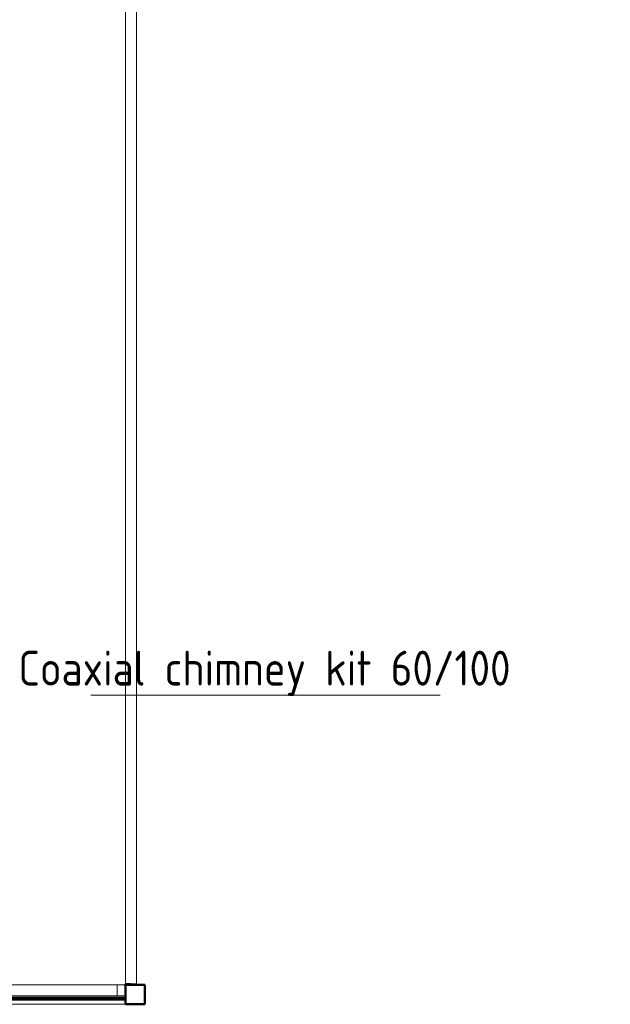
# Model space of a CAD drawing. Header units: millimetres. Extents: x 106 to 22495, y 2709 to 43185.
# Tile 50 of 76: x 20382 to 22495, y 33779 to 37307. Entities that reach past the tile are written whole.
import ezdxf

# ---------------------------------------------------------------- set-up
doc = ezdxf.new("R2010")
doc.units = ezdxf.units.MM
for name, color, linetype, lineweight in [('A-COLS-____-MCUT', 52, 'Continuous', 50), ('A-COLS-____-OTLN', 52, 'Continuous', 20), ('A-GENM-____-OTLN', 13, 'Continuous', 20), ('A-PART-____-OTLN', 2, 'Continuous', 20), ('A-WALL-____-MCUT', 113, 'Continuous', 50), ('A-WALL-____-OTLN', 113, 'Continuous', 20), ('M-EQPM-___-IDEN', 50, 'Continuous', 20), ('Ограждение', 7, 'Continuous', 20)]:
    doc.layers.add(name, color=color, linetype=linetype, lineweight=lineweight)
doc.styles.add('GOST Common_1', font='GOST_Common.ttf', dxfattribs={"width": 0.9, "height": 125})

# ---------------------------------------------------------------- blocks, each defined once
blk = doc.blocks.new('Прямая форма - 83 new-612723-В_Этаж 03_Вентиляция')
at = {"layer": 'A-WALL-____-MCUT', "color": 9}
for p, q in [((66.1, 2.5), (66.1, -2.5)), ((1426.1, 2.5), (66.1, 2.5)), ((1426.1, -2.5), (1426.1, 2.5)), ((66.1, -2.5), (1426.1, -2.5))]:
    blk.add_line(p, q, dxfattribs=at)
blk = doc.blocks.new('Прямая форма - SW - 011-612724-В_Этаж 03_Вентиляция')
blk.add_blockref('Прямая форма - 83 new-612723-В_Этаж 03_Вентиляция', (0, 0))
blk = doc.blocks.new('Прямая форма - 83 new-612822-В_Этаж 03_Вентиляция')
at = {"layer": 'A-GENM-____-OTLN', "lineweight": 9}
blk.add_line((-1360, -70), (0, -70), dxfattribs=at)
blk = doc.blocks.new('Прямая форма - SLA - 049-612823-В_Этаж 03_Вентиляция')
blk.add_blockref('Прямая форма - 83 new-612822-В_Этаж 03_Вентиляция', (0, 0))
blk = doc.blocks.new('Прямая форма - 83 new-612864-В_Этаж 03_Вентиляция')
at = {"layer": 'A-COLS-____-MCUT', "color": 9}
for p, q in [((35, 35), (-35, 35)), ((-35, 35), (-35, -35)), ((35, -35), (35, 35)), ((-35, -35), (35, -35))]:
    blk.add_line(p, q, dxfattribs=at)
blk = doc.blocks.new('Прямая форма - CRE - 003-612865-В_Этаж 03_Вентиляция')
blk.add_blockref('Прямая форма - 83 new-612864-В_Этаж 03_Вентиляция', (0, 0))
blk = doc.blocks.new('Прямая форма - 83 new-612919-В_Этаж 03_Вентиляция')
at = {"layer": 'Ограждение', "color": 253}
blk.add_line((5070, -1622.8), (5070, -1626.4), dxfattribs=at)
blk = doc.blocks.new('Прямая форма - Steel - Structural-612920-В_Этаж 03_Вентиляция')
blk.add_blockref('Прямая форма - 83 new-612919-В_Этаж 03_Вентиляция', (0, 0))
blk = doc.blocks.new('Прямая форма - 83 new-612943-В_Этаж 03_Вентиляция')
at = {"layer": 'Ограждение', "color": 253}
for p, q in [((73.7, -1666.4), (76.3, -1626.4)), ((76.3, -1626.4), (3600, -1626.4)), ((3670, -1626.4), (5000, -1626.4)), ((5000, -1666.4), (5000, -1626.4)), ((73.7, -1666.4), (3600, -1666.4)), ((3670, -1666.4), (5000, -1666.4))]:
    blk.add_line(p, q, dxfattribs=at)
blk = doc.blocks.new('Прямая форма - Steel - Structural-612944-В_Этаж 03_Вентиляция')
blk.add_blockref('Прямая форма - 83 new-612943-В_Этаж 03_Вентиляция', (0, 0))
blk = doc.blocks.new('Прямая форма - 83 new-613005-В_Этаж 03_Вентиляция')
at = {"layer": 'Ограждение', "color": 253}
for p, q in [((5029.7, -1622.7), (5029.2, -1623.9)), ((5030, -1620.1), (5029.7, -1622.7)), ((5030, -1620.1), (5070, -1622.8)), ((5070, -1622.8), (5069.5, -1626.4)), ((5023.7, -1626.4), (5000, -1626.4)), ((5000, -1626.4), (5000, -1666.4)), ((5026.2, -1626.1), (5023.7, -1626.4)), ((5027.4, -1625.6), (5026.2, -1626.1)), ((5028.4, -1624.9), (5027.4, -1625.6)), ((5029.2, -1623.9), (5028.4, -1624.9)), ((5000, -1666.4), (5026.3, -1666.4)), ((5026.3, -1666.4), (5030, -1666))]:
    blk.add_line(p, q, dxfattribs=at)
blk = doc.blocks.new('Прямая форма - Steel - Structural-613006-В_Этаж 03_Вентиляция')
blk.add_blockref('Прямая форма - 83 new-613005-В_Этаж 03_Вентиляция', (0, 0))
blk = doc.blocks.new('Прямая форма - 83 new-613087-В_Этаж 03_Вентиляция')
at = {"layer": 'Ограждение', "color": 253}
for p, q in [((5030, 4901.4), (5030, -1620.1)), ((5070, -1622.8), (5070, 4901.4)), ((5030, -1620.1), (5070, -1622.8))]:
    blk.add_line(p, q, dxfattribs=at)
blk = doc.blocks.new('Прямая форма - Steel - Structural-613088-В_Этаж 03_Вентиляция')
blk.add_blockref('Прямая форма - 83 new-613087-В_Этаж 03_Вентиляция', (0, 0))
blk = doc.blocks.new('Прямая форма - RAILING - 005-613159-В_Этаж 03_Вентиляция')
for name in ['Прямая форма - Steel - Structural-612920-В_Этаж 03_Вентиляция', 'Прямая форма - Steel - Structural-613088-В_Этаж 03_Вентиляция', 'Прямая форма - Steel - Structural-613006-В_Этаж 03_Вентиляция', 'Прямая форма - Steel - Structural-612944-В_Этаж 03_Вентиляция']:
    blk.add_blockref(name, (0, 0))
blk = doc.blocks.new('Family - 83 new-613197-В_Этаж 03_Вентиляция')
at = {"layer": 'A-PART-____-OTLN', "color": 253}
blk.add_line((5070, -1622.8), (5070, -1626.4), dxfattribs=at)
blk = doc.blocks.new('Family - Steel - Structural-613198-В_Этаж 03_Вентиляция')
blk.add_blockref('Family - 83 new-613197-В_Этаж 03_Вентиляция', (0, 0))
blk = doc.blocks.new('Family - 83 new-613233-В_Этаж 03_Вентиляция')
at = {"layer": 'A-PART-____-OTLN', "color": 253}
for p, q in [((73.7, -1666.4), (76.3, -1626.4)), ((76.3, -1626.4), (3600, -1626.4)), ((3670, -1626.4), (5000, -1626.4)), ((5000, -1666.4), (5000, -1626.4)), ((73.7, -1666.4), (3600, -1666.4)), ((3670, -1666.4), (5000, -1666.4))]:
    blk.add_line(p, q, dxfattribs=at)
blk = doc.blocks.new('Family - Steel - Structural-613234-В_Этаж 03_Вентиляция')
blk.add_blockref('Family - 83 new-613233-В_Этаж 03_Вентиляция', (0, 0))
blk = doc.blocks.new('Family - 83 new-613326-В_Этаж 03_Вентиляция')
at = {"layer": 'A-PART-____-OTLN', "color": 253}
for p, q in [((5029.7, -1622.7), (5029.2, -1623.9)), ((5030, -1620.1), (5029.7, -1622.7)), ((5030, -1620.1), (5070, -1622.8)), ((5070, -1622.8), (5069.5, -1626.4)), ((5023.7, -1626.4), (5000, -1626.4)), ((5000, -1626.4), (5000, -1666.4)), ((5026.2, -1626.1), (5023.7, -1626.4)), ((5027.4, -1625.6), (5026.2, -1626.1)), ((5028.4, -1624.9), (5027.4, -1625.6)), ((5029.2, -1623.9), (5028.4, -1624.9)), ((5000, -1666.4), (5026.3, -1666.4)), ((5026.3, -1666.4), (5030, -1666))]:
    blk.add_line(p, q, dxfattribs=at)
blk = doc.blocks.new('Family - Steel - Structural-613327-В_Этаж 03_Вентиляция')
blk.add_blockref('Family - 83 new-613326-В_Этаж 03_Вентиляция', (0, 0))
blk = doc.blocks.new('Family - 83 new-613449-В_Этаж 03_Вентиляция')
at = {"layer": 'A-PART-____-OTLN', "color": 253}
for p, q in [((5030, 4901.4), (5030, -1620.1)), ((5070, -1622.8), (5070, 4901.4)), ((5030, -1620.1), (5070, -1622.8))]:
    blk.add_line(p, q, dxfattribs=at)
blk = doc.blocks.new('Family - Steel - Structural-613450-В_Этаж 03_Вентиляция')
blk.add_blockref('Family - 83 new-613449-В_Этаж 03_Вентиляция', (0, 0))
blk = doc.blocks.new('83 new_ifc_RVT-1-В_Этаж 03_Вентиляция')
at = {"layer": 'A-COLS-____-OTLN', "color": 253, "lineweight": 20}
blk.add_blockref('Прямая форма - CRE - 003-612865-В_Этаж 03_Вентиляция', (31675.3, 33814.4), dxfattribs=at)
at = {"layer": 'A-GENM-____-OTLN', "color": 253, "lineweight": 20}
blk.add_blockref('Прямая форма - SLA - 049-612823-В_Этаж 03_Вентиляция', (31640.3, 33849.4), dxfattribs=at)
at = {"layer": 'A-PART-____-OTLN', "color": 253, "lineweight": 20}
for name in ['Family - Steel - Structural-613198-В_Этаж 03_Вентиляция', 'Family - Steel - Structural-613450-В_Этаж 03_Вентиляция', 'Family - Steel - Structural-613234-В_Этаж 03_Вентиляция', 'Family - Steel - Structural-613327-В_Этаж 03_Вентиляция']:
    blk.add_blockref(name, (26610.3, 35475.8), dxfattribs=at)
at = {"layer": 'A-WALL-____-OTLN', "color": 253, "lineweight": 20}
blk.add_blockref('Прямая форма - SW - 011-612724-В_Этаж 03_Вентиляция', (30214.2, 33799.7), dxfattribs=at)
at = {"layer": 'Ограждение', "color": 253, "lineweight": 20}
blk.add_blockref('Прямая форма - RAILING - 005-613159-В_Этаж 03_Вентиляция', (26610.3, 35475.8), dxfattribs=at)
blk = doc.blocks.new('ADSK_M_Оборудование - ADSK_Наименование_25-431939-В_Этаж 03_Вентиляция')
at = {"layer": 'M-EQPM-___-IDEN'}
blk.add_line((-12.5, 0), (12.5, 0), dxfattribs=at)

msp = doc.modelspace()

# ---------------------------------------------------------------- block references
at = {"lineweight": 9}
msp.add_blockref('83 new_ifc_RVT-1-В_Этаж 03_Вентиляция', (-10880.4, 0), dxfattribs=at)
at = {"layer": 'M-EQPM-___-IDEN', "xscale": 49.99999999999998, "yscale": 49.99999999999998, "zscale": 49.99999999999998}
msp.add_blockref('ADSK_M_Оборудование - ADSK_Наименование_25-431939-В_Этаж 03_Вентиляция', (21261.4, 34887.4), dxfattribs=at)

# ---------------------------------------------------------------- texts
at = {"layer": 'M-EQPM-___-IDEN', "lineweight": 9, "insert": (20376.6, 35046.3), "char_height": 125, "width": 2132.088, "attachment_point": 1, "style": 'GOST Common_1'}
msp.add_mtext('Coaxial chimney kit 60/100', dxfattribs=at)

doc.saveas('drawing.dxf')
